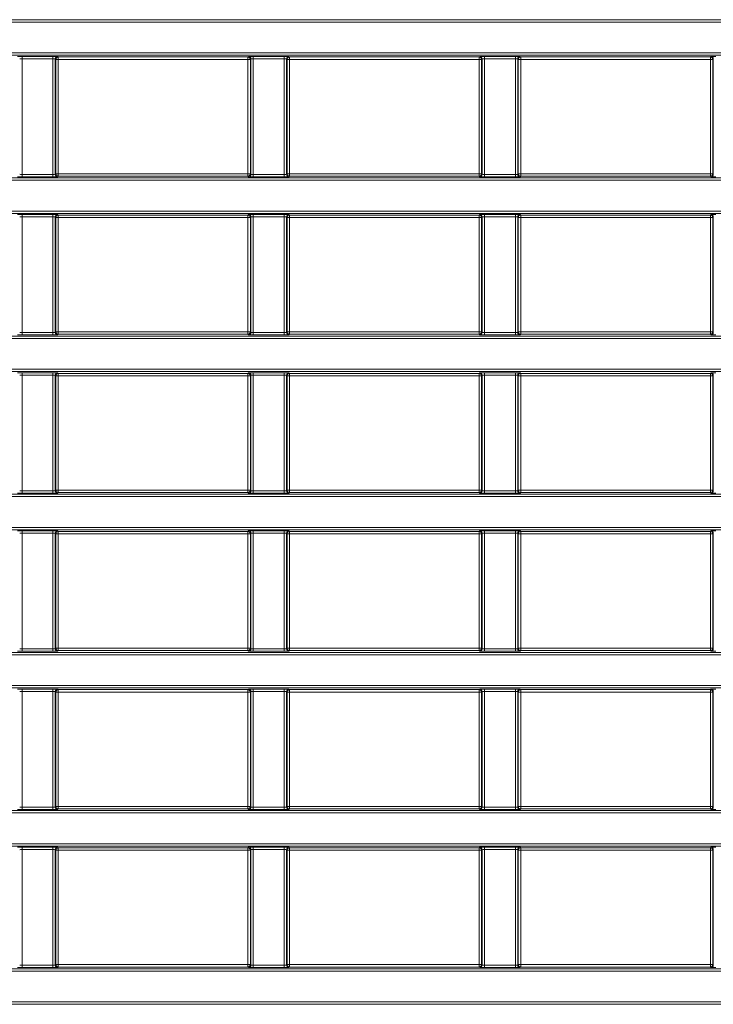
# Model space of a CAD drawing. Header units: millimetres. Extents: x 0 to 1118, y 0 to 864.
# Tile 80 of 235: x 669 to 684, y 203 to 223. Entities that reach past the tile are written whole.
import ezdxf

# ---------------------------------------------------------------- set-up
doc = ezdxf.new("R2010")
doc.units = ezdxf.units.MM

msp = doc.modelspace()

# ---------------------------------------------------------------- linework, layer by layer
at = {"color": 9, "linetype": 'Continuous', "lineweight": 0}
for p, q in [((548.759, 223.276), (688.385, 223.276)), ((688.385, 223.226), (548.759, 223.226)), ((548.759, 222.574), (688.385, 222.574)), ((688.385, 222.524), (548.759, 222.524)), ((669.434, 222.502), (670.085, 222.502)), ((669.434, 222.502), (669.434, 222.452)), ((670.085, 222.452), (669.434, 222.452)), ((669.434, 222.452), (669.434, 220.012)), ((670.085, 222.502), (670.085, 222.452)), ((670.085, 220.012), (670.085, 222.452)), ((670.135, 222.45), (670.135, 220.014)), ((670.147, 222.439), (670.135, 222.45)), ((670.147, 220.025), (670.147, 222.439)), ((670.147, 222.439), (670.197, 222.439)), ((670.185, 222.5), (670.197, 222.489)), ((670.197, 222.489), (674.197, 222.489)), ((670.197, 222.489), (670.197, 222.439)), ((674.197, 222.439), (670.197, 222.439)), ((670.197, 222.439), (670.197, 220.025)), ((674.197, 222.489), (674.209, 222.5)), ((674.197, 222.489), (674.197, 222.439)), ((674.197, 222.439), (674.247, 222.439)), ((674.197, 220.025), (674.197, 222.439)), ((674.259, 222.45), (674.247, 222.439)), ((674.247, 222.439), (674.247, 220.025)), ((674.259, 220.014), (674.259, 222.45)), ((674.309, 222.502), (674.96, 222.502)), ((674.309, 222.502), (674.309, 222.452)), ((674.96, 222.452), (674.309, 222.452)), ((674.309, 222.452), (674.309, 220.012)), ((674.96, 222.502), (674.96, 222.452)), ((674.96, 220.012), (674.96, 222.452)), ((675.01, 222.45), (675.01, 220.014)), ((675.022, 222.439), (675.01, 222.45)), ((675.022, 220.025), (675.022, 222.439)), ((675.022, 222.439), (675.072, 222.439)), ((675.06, 222.5), (675.072, 222.489)), ((675.072, 222.489), (679.072, 222.489)), ((675.072, 222.489), (675.072, 222.439)), ((679.072, 222.439), (675.072, 222.439)), ((675.072, 222.439), (675.072, 220.025)), ((679.072, 222.489), (679.084, 222.5)), ((679.072, 222.489), (679.072, 222.439)), ((679.072, 220.025), (679.072, 222.439)), ((679.072, 222.439), (679.122, 222.439)), ((679.134, 222.45), (679.122, 222.439)), ((679.122, 222.439), (679.122, 220.025)), ((679.134, 220.014), (679.134, 222.45)), ((679.184, 222.502), (679.835, 222.502)), ((679.184, 222.502), (679.184, 222.452)), ((679.835, 222.452), (679.184, 222.452)), ((679.184, 222.452), (679.184, 220.012)), ((679.835, 222.502), (679.835, 222.452)), ((679.835, 220.012), (679.835, 222.452)), ((679.885, 222.45), (679.885, 220.014)), ((679.897, 222.439), (679.885, 222.45)), ((679.897, 220.025), (679.897, 222.439)), ((679.897, 222.439), (679.947, 222.439)), ((679.935, 222.5), (679.947, 222.489)), ((679.947, 222.489), (683.947, 222.489)), ((679.947, 222.489), (679.947, 222.439)), ((683.947, 222.439), (679.947, 222.439)), ((679.947, 222.439), (679.947, 220.025)), ((683.947, 222.489), (683.959, 222.5)), ((683.947, 222.489), (683.947, 222.439)), ((683.947, 222.439), (683.997, 222.439)), ((683.947, 220.025), (683.947, 222.439)), ((684.009, 222.45), (683.997, 222.439)), ((683.997, 222.439), (683.997, 220.025)), ((684.009, 220.014), (684.009, 222.45)), ((548.759, 219.94), (688.385, 219.94)), ((669.434, 220.012), (669.434, 219.962)), ((669.434, 220.012), (670.085, 220.012)), ((670.085, 219.962), (669.434, 219.962)), ((670.085, 220.012), (670.085, 219.962)), ((670.135, 220.014), (670.147, 220.025)), ((670.147, 220.025), (670.197, 220.025)), ((670.197, 219.975), (670.185, 219.964)), ((670.197, 220.025), (674.197, 220.025)), ((670.197, 220.025), (670.197, 219.975)), ((674.197, 219.975), (670.197, 219.975)), ((674.197, 220.025), (674.197, 219.975)), ((674.197, 220.025), (674.247, 220.025)), ((674.209, 219.964), (674.197, 219.975)), ((674.247, 220.025), (674.259, 220.014)), ((674.309, 220.012), (674.96, 220.012)), ((674.309, 220.012), (674.309, 219.962)), ((674.96, 219.962), (674.309, 219.962)), ((674.96, 220.012), (674.96, 219.962)), ((675.01, 220.014), (675.022, 220.025)), ((675.022, 220.025), (675.072, 220.025)), ((675.072, 219.975), (675.06, 219.964)), ((675.072, 220.025), (679.072, 220.025)), ((675.072, 220.025), (675.072, 219.975)), ((679.072, 219.975), (675.072, 219.975)), ((679.072, 220.025), (679.072, 219.975)), ((679.072, 220.025), (679.122, 220.025)), ((679.084, 219.964), (679.072, 219.975)), ((679.122, 220.025), (679.134, 220.014)), ((679.184, 220.012), (679.184, 219.962)), ((679.184, 220.012), (679.835, 220.012)), ((679.835, 219.962), (679.184, 219.962)), ((679.835, 220.012), (679.835, 219.962)), ((679.885, 220.014), (679.897, 220.025)), ((679.897, 220.025), (679.947, 220.025)), ((679.947, 219.975), (679.935, 219.964)), ((679.947, 220.025), (683.947, 220.025)), ((679.947, 220.025), (679.947, 219.975)), ((683.947, 219.975), (679.947, 219.975)), ((683.947, 220.025), (683.947, 219.975)), ((683.947, 220.025), (683.997, 220.025)), ((683.959, 219.964), (683.947, 219.975)), ((683.997, 220.025), (684.009, 220.014)), ((688.385, 219.89), (548.759, 219.89)), ((548.759, 219.238), (688.385, 219.238)), ((688.385, 219.188), (548.759, 219.188)), ((669.434, 219.166), (670.085, 219.166)), ((669.434, 219.166), (669.434, 219.116)), ((670.085, 219.116), (669.434, 219.116)), ((669.434, 219.116), (669.434, 216.676)), ((670.085, 219.166), (670.085, 219.116)), ((670.085, 216.676), (670.085, 219.116)), ((670.135, 219.114), (670.135, 216.677)), ((670.147, 219.102), (670.135, 219.114)), ((670.185, 219.164), (670.197, 219.152)), ((670.197, 219.152), (674.197, 219.152)), ((670.197, 219.152), (670.197, 219.102)), ((674.197, 219.152), (674.209, 219.164)), ((674.197, 219.152), (674.197, 219.102)), ((674.259, 219.114), (674.247, 219.102)), ((674.259, 216.677), (674.259, 219.114)), ((674.309, 219.166), (674.96, 219.166)), ((674.309, 219.166), (674.309, 219.116)), ((674.96, 219.116), (674.309, 219.116)), ((674.309, 219.116), (674.309, 216.676)), ((674.96, 219.166), (674.96, 219.116)), ((674.96, 216.676), (674.96, 219.116)), ((675.01, 219.114), (675.01, 216.677)), ((675.022, 219.102), (675.01, 219.114)), ((675.06, 219.164), (675.072, 219.152)), ((675.072, 219.152), (679.072, 219.152)), ((675.072, 219.152), (675.072, 219.102)), ((679.072, 219.152), (679.084, 219.164)), ((679.072, 219.152), (679.072, 219.102)), ((679.134, 219.114), (679.122, 219.102)), ((679.134, 216.677), (679.134, 219.114)), ((679.184, 219.166), (679.835, 219.166)), ((679.184, 219.166), (679.184, 219.116)), ((679.835, 219.116), (679.184, 219.116)), ((679.184, 219.116), (679.184, 216.676)), ((679.835, 219.166), (679.835, 219.116)), ((679.835, 216.676), (679.835, 219.116)), ((679.885, 219.114), (679.885, 216.677)), ((679.897, 219.102), (679.885, 219.114)), ((679.935, 219.164), (679.947, 219.152)), ((679.947, 219.152), (683.947, 219.152)), ((679.947, 219.152), (679.947, 219.102)), ((683.947, 219.152), (683.959, 219.164)), ((683.947, 219.152), (683.947, 219.102)), ((684.009, 219.114), (683.997, 219.102)), ((684.009, 216.677), (684.009, 219.114)), ((670.147, 216.689), (670.147, 219.102)), ((670.147, 219.102), (670.197, 219.102)), ((674.197, 219.102), (670.197, 219.102)), ((670.197, 219.102), (670.197, 216.689)), ((674.197, 216.689), (674.197, 219.102)), ((674.197, 219.102), (674.247, 219.102)), ((674.247, 219.102), (674.247, 216.689)), ((675.022, 216.689), (675.022, 219.102)), ((675.022, 219.102), (675.072, 219.102)), ((679.072, 219.102), (675.072, 219.102)), ((675.072, 219.102), (675.072, 216.689)), ((679.072, 216.689), (679.072, 219.102)), ((679.072, 219.102), (679.122, 219.102)), ((679.122, 219.102), (679.122, 216.689)), ((679.897, 216.689), (679.897, 219.102)), ((679.897, 219.102), (679.947, 219.102)), ((683.947, 219.102), (679.947, 219.102)), ((679.947, 219.102), (679.947, 216.689)), ((683.947, 219.102), (683.997, 219.102)), ((683.947, 216.689), (683.947, 219.102)), ((683.997, 219.102), (683.997, 216.689)), ((669.434, 216.676), (670.085, 216.676)), ((669.434, 216.676), (669.434, 216.626)), ((670.085, 216.626), (669.434, 216.626)), ((670.085, 216.676), (670.085, 216.626)), ((670.135, 216.677), (670.147, 216.689)), ((670.147, 216.689), (670.197, 216.689)), ((670.197, 216.639), (670.185, 216.627)), ((670.197, 216.689), (674.197, 216.689)), ((670.197, 216.689), (670.197, 216.639)), ((674.197, 216.639), (670.197, 216.639)), ((674.197, 216.689), (674.247, 216.689)), ((674.197, 216.689), (674.197, 216.639)), ((674.209, 216.627), (674.197, 216.639)), ((674.247, 216.689), (674.259, 216.677)), ((674.309, 216.676), (674.96, 216.676)), ((674.309, 216.676), (674.309, 216.626)), ((674.96, 216.626), (674.309, 216.626)), ((674.96, 216.676), (674.96, 216.626)), ((675.01, 216.677), (675.022, 216.689)), ((675.022, 216.689), (675.072, 216.689)), ((675.072, 216.639), (675.06, 216.627)), ((675.072, 216.689), (679.072, 216.689)), ((675.072, 216.689), (675.072, 216.639)), ((679.072, 216.639), (675.072, 216.639)), ((679.072, 216.689), (679.122, 216.689)), ((679.072, 216.689), (679.072, 216.639)), ((679.084, 216.627), (679.072, 216.639)), ((679.122, 216.689), (679.134, 216.677)), ((679.184, 216.676), (679.184, 216.626)), ((679.184, 216.676), (679.835, 216.676)), ((679.835, 216.626), (679.184, 216.626)), ((679.835, 216.676), (679.835, 216.626)), ((679.885, 216.677), (679.897, 216.689)), ((679.897, 216.689), (679.947, 216.689)), ((679.947, 216.639), (679.935, 216.627)), ((679.947, 216.689), (683.947, 216.689)), ((679.947, 216.689), (679.947, 216.639)), ((683.947, 216.639), (679.947, 216.639)), ((683.947, 216.689), (683.947, 216.639)), ((683.947, 216.689), (683.997, 216.689)), ((683.959, 216.627), (683.947, 216.639)), ((683.997, 216.689), (684.009, 216.677)), ((548.759, 216.603), (688.385, 216.603)), ((688.385, 216.553), (548.759, 216.553)), ((548.759, 215.902), (688.385, 215.902)), ((688.385, 215.852), (548.759, 215.852)), ((669.434, 215.829), (670.085, 215.829)), ((669.434, 215.829), (669.434, 215.779)), ((670.085, 215.829), (670.085, 215.779)), ((670.185, 215.828), (670.197, 215.816)), ((670.197, 215.816), (674.197, 215.816)), ((670.197, 215.816), (670.197, 215.766)), ((674.197, 215.816), (674.209, 215.828)), ((674.197, 215.816), (674.197, 215.766)), ((674.309, 215.829), (674.96, 215.829)), ((674.309, 215.829), (674.309, 215.779)), ((674.96, 215.829), (674.96, 215.779)), ((675.06, 215.828), (675.072, 215.816)), ((675.072, 215.816), (679.072, 215.816)), ((675.072, 215.816), (675.072, 215.766)), ((679.072, 215.816), (679.084, 215.828)), ((679.072, 215.816), (679.072, 215.766)), ((679.184, 215.829), (679.835, 215.829)), ((679.184, 215.829), (679.184, 215.779)), ((679.835, 215.829), (679.835, 215.779)), ((679.935, 215.828), (679.947, 215.816)), ((679.947, 215.816), (683.947, 215.816)), ((679.947, 215.816), (679.947, 215.766)), ((683.947, 215.816), (683.959, 215.828)), ((683.947, 215.816), (683.947, 215.766)), ((670.085, 215.779), (669.434, 215.779)), ((669.434, 215.779), (669.434, 213.34)), ((670.085, 213.34), (670.085, 215.779)), ((670.135, 215.778), (670.135, 213.341)), ((670.147, 215.766), (670.135, 215.778)), ((670.147, 213.353), (670.147, 215.766)), ((670.147, 215.766), (670.197, 215.766)), ((674.197, 215.766), (670.197, 215.766)), ((670.197, 215.766), (670.197, 213.353)), ((674.197, 213.353), (674.197, 215.766)), ((674.197, 215.766), (674.247, 215.766)), ((674.259, 215.778), (674.247, 215.766)), ((674.247, 215.766), (674.247, 213.353)), ((674.259, 213.341), (674.259, 215.778)), ((674.96, 215.779), (674.309, 215.779)), ((674.309, 215.779), (674.309, 213.34)), ((674.96, 213.34), (674.96, 215.779)), ((675.01, 215.778), (675.01, 213.341)), ((675.022, 215.766), (675.01, 215.778)), ((675.022, 213.353), (675.022, 215.766)), ((675.022, 215.766), (675.072, 215.766)), ((679.072, 215.766), (675.072, 215.766)), ((675.072, 215.766), (675.072, 213.353)), ((679.072, 213.353), (679.072, 215.766)), ((679.072, 215.766), (679.122, 215.766)), ((679.134, 215.778), (679.122, 215.766)), ((679.122, 215.766), (679.122, 213.353)), ((679.134, 213.341), (679.134, 215.778)), ((679.835, 215.779), (679.184, 215.779)), ((679.184, 215.779), (679.184, 213.34)), ((679.835, 213.34), (679.835, 215.779)), ((679.885, 215.778), (679.885, 213.341)), ((679.897, 215.766), (679.885, 215.778)), ((679.897, 213.353), (679.897, 215.766)), ((679.897, 215.766), (679.947, 215.766)), ((683.947, 215.766), (679.947, 215.766)), ((679.947, 215.766), (679.947, 213.353)), ((683.947, 213.353), (683.947, 215.766)), ((683.947, 215.766), (683.997, 215.766)), ((684.009, 215.778), (683.997, 215.766)), ((683.997, 215.766), (683.997, 213.353)), ((684.009, 213.341), (684.009, 215.778)), ((669.434, 213.34), (669.434, 213.29)), ((669.434, 213.34), (670.085, 213.34)), ((670.085, 213.34), (670.085, 213.29)), ((670.135, 213.341), (670.147, 213.353)), ((670.147, 213.353), (670.197, 213.353)), ((670.197, 213.303), (670.185, 213.291)), ((670.197, 213.353), (674.197, 213.353)), ((670.197, 213.353), (670.197, 213.303)), ((674.197, 213.303), (670.197, 213.303)), ((674.197, 213.353), (674.197, 213.303)), ((674.197, 213.353), (674.247, 213.353)), ((674.209, 213.291), (674.197, 213.303)), ((674.247, 213.353), (674.259, 213.341)), ((674.309, 213.34), (674.96, 213.34)), ((674.309, 213.34), (674.309, 213.29)), ((674.96, 213.34), (674.96, 213.29)), ((675.01, 213.341), (675.022, 213.353)), ((675.022, 213.353), (675.072, 213.353)), ((675.072, 213.303), (675.06, 213.291)), ((675.072, 213.353), (679.072, 213.353)), ((675.072, 213.353), (675.072, 213.303)), ((679.072, 213.303), (675.072, 213.303)), ((679.072, 213.353), (679.122, 213.353)), ((679.072, 213.353), (679.072, 213.303)), ((679.084, 213.291), (679.072, 213.303)), ((679.122, 213.353), (679.134, 213.341)), ((679.184, 213.34), (679.835, 213.34)), ((679.184, 213.34), (679.184, 213.29)), ((679.835, 213.34), (679.835, 213.29)), ((679.885, 213.341), (679.897, 213.353)), ((679.897, 213.353), (679.947, 213.353)), ((679.947, 213.303), (679.935, 213.291)), ((679.947, 213.353), (683.947, 213.353)), ((679.947, 213.353), (679.947, 213.303)), ((683.947, 213.303), (679.947, 213.303)), ((683.947, 213.353), (683.997, 213.353)), ((683.947, 213.353), (683.947, 213.303)), ((683.959, 213.291), (683.947, 213.303)), ((683.997, 213.353), (684.009, 213.341)), ((548.759, 213.267), (688.385, 213.267)), ((688.385, 213.217), (548.759, 213.217)), ((670.085, 213.29), (669.434, 213.29)), ((674.96, 213.29), (674.309, 213.29)), ((679.835, 213.29), (679.184, 213.29)), ((548.759, 212.566), (688.385, 212.566)), ((688.385, 212.516), (548.759, 212.516)), ((669.434, 212.493), (670.085, 212.493)), ((669.434, 212.493), (669.434, 212.443)), ((670.085, 212.493), (670.085, 212.443)), ((670.185, 212.492), (670.197, 212.48)), ((670.197, 212.48), (674.197, 212.48)), ((670.197, 212.48), (670.197, 212.43)), ((674.197, 212.48), (674.209, 212.492)), ((674.197, 212.48), (674.197, 212.43)), ((674.309, 212.493), (674.96, 212.493)), ((674.309, 212.493), (674.309, 212.443)), ((674.96, 212.493), (674.96, 212.443)), ((675.06, 212.492), (675.072, 212.48)), ((675.072, 212.48), (679.072, 212.48)), ((675.072, 212.48), (675.072, 212.43)), ((679.072, 212.48), (679.084, 212.492)), ((679.072, 212.48), (679.072, 212.43)), ((679.184, 212.493), (679.835, 212.493)), ((679.184, 212.493), (679.184, 212.443)), ((679.835, 212.493), (679.835, 212.443)), ((679.935, 212.492), (679.947, 212.48)), ((679.947, 212.48), (683.947, 212.48)), ((679.947, 212.48), (679.947, 212.43)), ((683.947, 212.48), (683.959, 212.492)), ((683.947, 212.48), (683.947, 212.43)), ((670.085, 212.443), (669.434, 212.443)), ((669.434, 212.443), (669.434, 210.004)), ((670.085, 210.004), (670.085, 212.443)), ((670.135, 212.442), (670.135, 210.005)), ((670.147, 212.43), (670.135, 212.442)), ((670.147, 210.017), (670.147, 212.43)), ((670.147, 212.43), (670.197, 212.43)), ((674.197, 212.43), (670.197, 212.43)), ((670.197, 212.43), (670.197, 210.017)), ((674.197, 210.017), (674.197, 212.43)), ((674.197, 212.43), (674.247, 212.43)), ((674.259, 212.442), (674.247, 212.43)), ((674.247, 212.43), (674.247, 210.017)), ((674.259, 210.005), (674.259, 212.442)), ((674.96, 212.443), (674.309, 212.443)), ((674.309, 212.443), (674.309, 210.004)), ((674.96, 210.004), (674.96, 212.443)), ((675.01, 212.442), (675.01, 210.005)), ((675.022, 212.43), (675.01, 212.442)), ((675.022, 210.017), (675.022, 212.43)), ((675.022, 212.43), (675.072, 212.43)), ((679.072, 212.43), (675.072, 212.43)), ((675.072, 212.43), (675.072, 210.017)), ((679.072, 212.43), (679.122, 212.43)), ((679.072, 210.017), (679.072, 212.43)), ((679.134, 212.442), (679.122, 212.43)), ((679.122, 212.43), (679.122, 210.017)), ((679.134, 210.005), (679.134, 212.442)), ((679.835, 212.443), (679.184, 212.443)), ((679.184, 212.443), (679.184, 210.004)), ((679.835, 210.004), (679.835, 212.443)), ((679.885, 212.442), (679.885, 210.005)), ((679.897, 212.43), (679.885, 212.442)), ((679.897, 210.017), (679.897, 212.43)), ((679.897, 212.43), (679.947, 212.43)), ((683.947, 212.43), (679.947, 212.43)), ((679.947, 212.43), (679.947, 210.017)), ((683.947, 210.017), (683.947, 212.43)), ((683.947, 212.43), (683.997, 212.43)), ((684.009, 212.442), (683.997, 212.43)), ((683.997, 212.43), (683.997, 210.017)), ((684.009, 210.005), (684.009, 212.442)), ((669.434, 210.004), (669.434, 209.954)), ((669.434, 210.004), (670.085, 210.004)), ((670.085, 210.004), (670.085, 209.954)), ((670.135, 210.005), (670.147, 210.017)), ((670.147, 210.017), (670.197, 210.017)), ((670.197, 210.017), (674.197, 210.017)), ((670.197, 210.017), (670.197, 209.967)), ((674.197, 210.017), (674.247, 210.017)), ((674.197, 210.017), (674.197, 209.967)), ((674.247, 210.017), (674.259, 210.005)), ((674.309, 210.004), (674.96, 210.004)), ((674.309, 210.004), (674.309, 209.954)), ((674.96, 210.004), (674.96, 209.954)), ((675.01, 210.005), (675.022, 210.017)), ((675.022, 210.017), (675.072, 210.017)), ((675.072, 210.017), (679.072, 210.017)), ((675.072, 210.017), (675.072, 209.967)), ((679.072, 210.017), (679.072, 209.967)), ((679.072, 210.017), (679.122, 210.017)), ((679.122, 210.017), (679.134, 210.005)), ((679.184, 210.004), (679.184, 209.954)), ((679.184, 210.004), (679.835, 210.004)), ((679.835, 210.004), (679.835, 209.954)), ((679.885, 210.005), (679.897, 210.017)), ((679.897, 210.017), (679.947, 210.017)), ((679.947, 210.017), (683.947, 210.017)), ((679.947, 210.017), (679.947, 209.967)), ((683.947, 210.017), (683.947, 209.967)), ((683.947, 210.017), (683.997, 210.017)), ((683.997, 210.017), (684.009, 210.005)), ((548.759, 209.931), (688.385, 209.931)), ((688.385, 209.881), (548.759, 209.881)), ((670.085, 209.954), (669.434, 209.954)), ((670.197, 209.967), (670.185, 209.955)), ((674.197, 209.967), (670.197, 209.967)), ((674.209, 209.955), (674.197, 209.967)), ((674.96, 209.954), (674.309, 209.954)), ((675.072, 209.967), (675.06, 209.955)), ((679.072, 209.967), (675.072, 209.967)), ((679.084, 209.955), (679.072, 209.967)), ((679.835, 209.954), (679.184, 209.954)), ((679.947, 209.967), (679.935, 209.955)), ((683.947, 209.967), (679.947, 209.967)), ((683.959, 209.955), (683.947, 209.967)), ((548.759, 209.23), (688.385, 209.23)), ((688.385, 209.18), (548.759, 209.18)), ((669.434, 209.157), (670.085, 209.157)), ((669.434, 209.157), (669.434, 209.107)), ((670.085, 209.157), (670.085, 209.107)), ((670.185, 209.156), (670.197, 209.144)), ((670.197, 209.144), (674.197, 209.144)), ((670.197, 209.144), (670.197, 209.094)), ((674.197, 209.144), (674.209, 209.156)), ((674.197, 209.144), (674.197, 209.094)), ((674.309, 209.157), (674.96, 209.157)), ((674.309, 209.157), (674.309, 209.107)), ((674.96, 209.157), (674.96, 209.107)), ((675.06, 209.156), (675.072, 209.144)), ((675.072, 209.144), (679.072, 209.144)), ((675.072, 209.144), (675.072, 209.094)), ((679.072, 209.144), (679.084, 209.156)), ((679.072, 209.144), (679.072, 209.094)), ((679.184, 209.157), (679.835, 209.157)), ((679.184, 209.157), (679.184, 209.107)), ((679.835, 209.157), (679.835, 209.107)), ((679.935, 209.156), (679.947, 209.144)), ((679.947, 209.144), (683.947, 209.144)), ((679.947, 209.144), (679.947, 209.094)), ((683.947, 209.144), (683.959, 209.156)), ((683.947, 209.144), (683.947, 209.094)), ((670.085, 209.107), (669.434, 209.107)), ((669.434, 209.107), (669.434, 206.667)), ((670.085, 206.667), (670.085, 209.107)), ((670.135, 209.106), (670.135, 206.669)), ((670.147, 209.094), (670.135, 209.106)), ((670.147, 206.68), (670.147, 209.094)), ((670.147, 209.094), (670.197, 209.094)), ((674.197, 209.094), (670.197, 209.094)), ((670.197, 209.094), (670.197, 206.68)), ((674.197, 209.094), (674.247, 209.094)), ((674.197, 206.68), (674.197, 209.094)), ((674.259, 209.106), (674.247, 209.094)), ((674.247, 209.094), (674.247, 206.68)), ((674.259, 206.669), (674.259, 209.106)), ((674.96, 209.107), (674.309, 209.107)), ((674.309, 209.107), (674.309, 206.667)), ((674.96, 206.667), (674.96, 209.107)), ((675.01, 209.106), (675.01, 206.669)), ((675.022, 209.094), (675.01, 209.106)), ((675.022, 206.68), (675.022, 209.094)), ((675.022, 209.094), (675.072, 209.094)), ((679.072, 209.094), (675.072, 209.094)), ((675.072, 209.094), (675.072, 206.68)), ((679.072, 206.68), (679.072, 209.094)), ((679.072, 209.094), (679.122, 209.094)), ((679.134, 209.106), (679.122, 209.094)), ((679.122, 209.094), (679.122, 206.68)), ((679.134, 206.669), (679.134, 209.106)), ((679.835, 209.107), (679.184, 209.107)), ((679.184, 209.107), (679.184, 206.667)), ((679.835, 206.667), (679.835, 209.107)), ((679.885, 209.106), (679.885, 206.669)), ((679.897, 209.094), (679.885, 209.106)), ((679.897, 206.68), (679.897, 209.094)), ((679.897, 209.094), (679.947, 209.094)), ((683.947, 209.094), (679.947, 209.094)), ((679.947, 209.094), (679.947, 206.68)), ((683.947, 209.094), (683.997, 209.094)), ((683.947, 206.68), (683.947, 209.094)), ((684.009, 209.106), (683.997, 209.094)), ((683.997, 209.094), (683.997, 206.68)), ((684.009, 206.669), (684.009, 209.106)), ((669.434, 206.667), (670.085, 206.667)), ((669.434, 206.667), (669.434, 206.617)), ((670.085, 206.667), (670.085, 206.617)), ((670.135, 206.669), (670.147, 206.68)), ((670.147, 206.68), (670.197, 206.68)), ((670.197, 206.68), (674.197, 206.68)), ((670.197, 206.68), (670.197, 206.63)), ((674.197, 206.68), (674.197, 206.63)), ((674.197, 206.68), (674.247, 206.68)), ((674.247, 206.68), (674.259, 206.669)), ((674.309, 206.667), (674.96, 206.667)), ((674.309, 206.667), (674.309, 206.617)), ((674.96, 206.667), (674.96, 206.617)), ((675.01, 206.669), (675.022, 206.68)), ((675.022, 206.68), (675.072, 206.68)), ((675.072, 206.68), (679.072, 206.68)), ((675.072, 206.68), (675.072, 206.63)), ((679.072, 206.68), (679.122, 206.68)), ((679.072, 206.68), (679.072, 206.63)), ((679.122, 206.68), (679.134, 206.669)), ((679.184, 206.667), (679.835, 206.667)), ((679.184, 206.667), (679.184, 206.617)), ((679.835, 206.667), (679.835, 206.617)), ((679.885, 206.669), (679.897, 206.68)), ((679.897, 206.68), (679.947, 206.68)), ((679.947, 206.68), (683.947, 206.68)), ((679.947, 206.68), (679.947, 206.63)), ((683.947, 206.68), (683.947, 206.63)), ((683.947, 206.68), (683.997, 206.68)), ((683.997, 206.68), (684.009, 206.669)), ((548.759, 206.595), (688.385, 206.595)), ((688.385, 206.545), (548.759, 206.545)), ((670.085, 206.617), (669.434, 206.617)), ((670.197, 206.63), (670.185, 206.619)), ((674.197, 206.63), (670.197, 206.63)), ((674.209, 206.619), (674.197, 206.63)), ((674.96, 206.617), (674.309, 206.617)), ((675.072, 206.63), (675.06, 206.619)), ((679.072, 206.63), (675.072, 206.63)), ((679.084, 206.619), (679.072, 206.63)), ((679.835, 206.617), (679.184, 206.617)), ((679.947, 206.63), (679.935, 206.619)), ((683.947, 206.63), (679.947, 206.63)), ((683.959, 206.619), (683.947, 206.63)), ((548.759, 205.893), (688.385, 205.893)), ((688.385, 205.843), (548.759, 205.843)), ((669.434, 205.821), (670.085, 205.821)), ((669.434, 205.821), (669.434, 205.771)), ((670.085, 205.821), (670.085, 205.771)), ((670.185, 205.819), (670.197, 205.808)), ((674.197, 205.808), (674.209, 205.819)), ((674.309, 205.821), (674.96, 205.821)), ((674.309, 205.821), (674.309, 205.771)), ((674.96, 205.821), (674.96, 205.771)), ((675.06, 205.819), (675.072, 205.808)), ((679.072, 205.808), (679.084, 205.819)), ((679.184, 205.821), (679.835, 205.821)), ((679.184, 205.821), (679.184, 205.771)), ((679.835, 205.821), (679.835, 205.771)), ((679.935, 205.819), (679.947, 205.808)), ((683.947, 205.808), (683.959, 205.819)), ((670.085, 205.771), (669.434, 205.771)), ((669.434, 205.771), (669.434, 203.331)), ((670.085, 203.331), (670.085, 205.771)), ((670.135, 205.769), (670.135, 203.333)), ((670.147, 205.758), (670.135, 205.769)), ((670.147, 203.344), (670.147, 205.758)), ((670.147, 205.758), (670.197, 205.758)), ((670.197, 205.808), (674.197, 205.808)), ((670.197, 205.808), (670.197, 205.758)), ((674.197, 205.758), (670.197, 205.758)), ((670.197, 205.758), (670.197, 203.344)), ((674.197, 205.808), (674.197, 205.758)), ((674.197, 205.758), (674.247, 205.758)), ((674.197, 203.344), (674.197, 205.758)), ((674.259, 205.769), (674.247, 205.758)), ((674.247, 205.758), (674.247, 203.344)), ((674.259, 203.333), (674.259, 205.769)), ((674.96, 205.771), (674.309, 205.771)), ((674.309, 205.771), (674.309, 203.331)), ((674.96, 203.331), (674.96, 205.771)), ((675.01, 205.769), (675.01, 203.333)), ((675.022, 205.758), (675.01, 205.769)), ((675.022, 203.344), (675.022, 205.758)), ((675.022, 205.758), (675.072, 205.758)), ((675.072, 205.808), (679.072, 205.808)), ((675.072, 205.808), (675.072, 205.758)), ((679.072, 205.758), (675.072, 205.758)), ((675.072, 205.758), (675.072, 203.344)), ((679.072, 205.808), (679.072, 205.758)), ((679.072, 205.758), (679.122, 205.758)), ((679.072, 203.344), (679.072, 205.758)), ((679.134, 205.769), (679.122, 205.758)), ((679.122, 205.758), (679.122, 203.344)), ((679.134, 203.333), (679.134, 205.769)), ((679.835, 205.771), (679.184, 205.771)), ((679.184, 205.771), (679.184, 203.331)), ((679.835, 203.331), (679.835, 205.771)), ((679.885, 205.769), (679.885, 203.333)), ((679.897, 205.758), (679.885, 205.769)), ((679.897, 203.344), (679.897, 205.758)), ((679.897, 205.758), (679.947, 205.758)), ((679.947, 205.808), (683.947, 205.808)), ((679.947, 205.808), (679.947, 205.758)), ((683.947, 205.758), (679.947, 205.758)), ((679.947, 205.758), (679.947, 203.344)), ((683.947, 205.808), (683.947, 205.758)), ((683.947, 203.344), (683.947, 205.758)), ((683.947, 205.758), (683.997, 205.758)), ((684.009, 205.769), (683.997, 205.758)), ((683.997, 205.758), (683.997, 203.344)), ((684.009, 203.333), (684.009, 205.769)), ((669.434, 203.331), (669.434, 203.281)), ((669.434, 203.331), (670.085, 203.331)), ((670.085, 203.331), (670.085, 203.281)), ((670.135, 203.333), (670.147, 203.344)), ((670.147, 203.344), (670.197, 203.344)), ((670.197, 203.344), (674.197, 203.344)), ((670.197, 203.344), (670.197, 203.294)), ((674.197, 203.344), (674.197, 203.294)), ((674.197, 203.344), (674.247, 203.344)), ((674.247, 203.344), (674.259, 203.333)), ((674.309, 203.331), (674.96, 203.331)), ((674.309, 203.331), (674.309, 203.281)), ((674.96, 203.331), (674.96, 203.281)), ((675.01, 203.333), (675.022, 203.344)), ((675.022, 203.344), (675.072, 203.344)), ((675.072, 203.344), (679.072, 203.344)), ((675.072, 203.344), (675.072, 203.294)), ((679.072, 203.344), (679.072, 203.294)), ((679.072, 203.344), (679.122, 203.344)), ((679.122, 203.344), (679.134, 203.333)), ((679.184, 203.331), (679.184, 203.281)), ((679.184, 203.331), (679.835, 203.331)), ((679.835, 203.331), (679.835, 203.281)), ((679.885, 203.333), (679.897, 203.344)), ((679.897, 203.344), (679.947, 203.344)), ((679.947, 203.344), (683.947, 203.344)), ((679.947, 203.344), (679.947, 203.294)), ((683.947, 203.344), (683.997, 203.344)), ((683.947, 203.344), (683.947, 203.294)), ((683.997, 203.344), (684.009, 203.333)), ((548.759, 203.259), (688.385, 203.259)), ((688.385, 203.209), (548.759, 203.209)), ((670.085, 203.281), (669.434, 203.281)), ((670.197, 203.294), (670.185, 203.283)), ((674.197, 203.294), (670.197, 203.294)), ((674.209, 203.283), (674.197, 203.294)), ((674.96, 203.281), (674.309, 203.281)), ((675.072, 203.294), (675.06, 203.283)), ((679.072, 203.294), (675.072, 203.294)), ((679.084, 203.283), (679.072, 203.294)), ((679.835, 203.281), (679.184, 203.281)), ((679.947, 203.294), (679.935, 203.283)), ((683.947, 203.294), (679.947, 203.294)), ((683.959, 203.283), (683.947, 203.294)), ((548.759, 202.557), (688.385, 202.557)), ((688.385, 202.507), (548.759, 202.507))]:
    msp.add_line(p, q, dxfattribs=at)
for centre, start, end in [((670.185, 222.45), 90.0204, 179.9796), ((670.197, 222.439), 90.0204, 179.9796), ((674.197, 222.439), 0.0204, 89.9796), ((674.209, 222.45), 0.0204, 89.9796), ((675.06, 222.45), 90.0204, 179.9796), ((675.072, 222.439), 90.0204, 179.9796), ((679.072, 222.439), 0.0204, 89.9796), ((679.084, 222.45), 0.0204, 89.9796), ((679.935, 222.45), 90.0204, 179.9796), ((679.947, 222.439), 90.0204, 179.9796), ((683.947, 222.439), 0.0204, 89.9796), ((683.959, 222.45), 0.0204, 89.9796), ((670.185, 220.014), 180.0204, 269.9796), ((670.197, 220.025), 180.0204, 269.9796), ((674.197, 220.025), 270.0204, 359.9796), ((674.209, 220.014), 270.0204, 359.9796), ((675.06, 220.014), 180.0204, 269.9796), ((675.072, 220.025), 180.0204, 269.9796), ((679.072, 220.025), 270.0204, 359.9796), ((679.084, 220.014), 270.0204, 359.9796), ((679.935, 220.014), 180.0204, 269.9796), ((679.947, 220.025), 180.0204, 269.9796), ((683.947, 220.025), 270.0204, 359.9796), ((683.959, 220.014), 270.0204, 359.9796), ((670.185, 219.114), 90.0204, 179.9796), ((670.197, 219.102), 90.0204, 179.9796), ((674.197, 219.102), 0.0204, 89.9796), ((674.209, 219.114), 0.0204, 89.9796), ((675.06, 219.114), 90.0204, 179.9796), ((675.072, 219.102), 90.0204, 179.9796), ((679.072, 219.102), 0.0204, 89.9796), ((679.084, 219.114), 0.0204, 89.9796), ((679.935, 219.114), 90.0204, 179.9796), ((679.947, 219.102), 90.0204, 179.9796), ((683.947, 219.102), 0.0204, 89.9796), ((683.959, 219.114), 0.0204, 89.9796), ((670.185, 216.677), 180.0204, 269.9796), ((670.197, 216.689), 180.0204, 269.9796), ((674.197, 216.689), 270.0204, 359.9796), ((674.209, 216.677), 270.0204, 359.9796), ((675.06, 216.677), 180.0204, 269.9796), ((675.072, 216.689), 180.0204, 269.9796), ((679.072, 216.689), 270.0204, 359.9796), ((679.084, 216.677), 270.0204, 359.9796), ((679.935, 216.677), 180.0204, 269.9796), ((679.947, 216.689), 180.0204, 269.9796), ((683.947, 216.689), 270.0204, 359.9796), ((683.959, 216.677), 270.0204, 359.9796), ((670.185, 215.778), 90.0204, 179.9796), ((670.197, 215.766), 90.0204, 179.9796), ((674.197, 215.766), 0.0204, 89.9796), ((674.209, 215.778), 0.0204, 89.9796), ((675.06, 215.778), 90.0204, 179.9796), ((675.072, 215.766), 90.0204, 179.9796), ((679.072, 215.766), 0.0204, 89.9796), ((679.084, 215.778), 0.0204, 89.9796), ((679.935, 215.778), 90.0204, 179.9796), ((679.947, 215.766), 90.0204, 179.9796), ((683.947, 215.766), 0.0204, 89.9796), ((683.959, 215.778), 0.0204, 89.9796), ((670.185, 213.341), 180.0204, 269.9796), ((670.197, 213.353), 180.0204, 269.9796), ((674.197, 213.353), 270.0204, 359.9796), ((674.209, 213.341), 270.0204, 359.9796), ((675.06, 213.341), 180.0204, 269.9796), ((675.072, 213.353), 180.0204, 269.9796), ((679.072, 213.353), 270.0204, 359.9796), ((679.084, 213.341), 270.0204, 359.9796), ((679.935, 213.341), 180.0204, 269.9796), ((679.947, 213.353), 180.0204, 269.9796), ((683.947, 213.353), 270.0204, 359.9796), ((683.959, 213.341), 270.0204, 359.9796), ((670.185, 212.442), 90.0204, 179.9796), ((670.197, 212.43), 90.0204, 179.9796), ((674.197, 212.43), 0.0204, 89.9796), ((674.209, 212.442), 0.0204, 89.9796), ((675.06, 212.442), 90.0204, 179.9796), ((675.072, 212.43), 90.0204, 179.9796), ((679.072, 212.43), 0.0204, 89.9796), ((679.084, 212.442), 0.0204, 89.9796), ((679.935, 212.442), 90.0204, 179.9796), ((679.947, 212.43), 90.0204, 179.9796), ((683.947, 212.43), 0.0204, 89.9796), ((683.959, 212.442), 0.0204, 89.9796), ((670.185, 210.005), 180.0204, 269.9796), ((670.197, 210.017), 180.0204, 269.9796), ((674.197, 210.017), 270.0204, 359.9796), ((674.209, 210.005), 270.0204, 359.9796), ((675.06, 210.005), 180.0204, 269.9796), ((675.072, 210.017), 180.0204, 269.9796), ((679.072, 210.017), 270.0204, 359.9796), ((679.084, 210.005), 270.0204, 359.9796), ((679.935, 210.005), 180.0204, 269.9796), ((679.947, 210.017), 180.0204, 269.9796), ((683.947, 210.017), 270.0204, 359.9796), ((683.959, 210.005), 270.0204, 359.9796), ((670.185, 209.106), 90.0204, 179.9796), ((670.197, 209.094), 90.0204, 179.9796), ((674.197, 209.094), 0.0204, 89.9796), ((674.209, 209.106), 0.0204, 89.9796), ((675.06, 209.106), 90.0204, 179.9796), ((675.072, 209.094), 90.0204, 179.9796), ((679.072, 209.094), 0.0204, 89.9796), ((679.084, 209.106), 0.0204, 89.9796), ((679.935, 209.106), 90.0204, 179.9796), ((679.947, 209.094), 90.0204, 179.9796), ((683.947, 209.094), 0.0204, 89.9796), ((683.959, 209.106), 0.0204, 89.9796), ((670.185, 206.669), 180.0204, 269.9796), ((670.197, 206.681), 180.0204, 269.9796), ((674.197, 206.681), 270.0204, 359.9796), ((674.209, 206.669), 270.0204, 359.9796), ((675.06, 206.669), 180.0204, 269.9796), ((675.072, 206.681), 180.0204, 269.9796), ((679.072, 206.681), 270.0204, 359.9796), ((679.084, 206.669), 270.0204, 359.9796), ((679.935, 206.669), 180.0204, 269.9796), ((679.947, 206.681), 180.0204, 269.9796), ((683.947, 206.681), 270.0204, 359.9796), ((683.959, 206.669), 270.0204, 359.9796), ((670.185, 205.769), 90.0204, 179.9796), ((674.209, 205.769), 0.0204, 89.9796), ((675.06, 205.769), 90.0204, 179.9796), ((679.084, 205.769), 0.0204, 89.9796), ((679.935, 205.769), 90.0204, 179.9796), ((683.959, 205.769), 0.0204, 89.9796), ((670.197, 205.758), 90.0204, 179.9796), ((674.197, 205.758), 0.0204, 89.9796), ((675.072, 205.758), 90.0204, 179.9796), ((679.072, 205.758), 0.0204, 89.9796), ((679.947, 205.758), 90.0204, 179.9796), ((683.947, 205.758), 0.0204, 89.9796), ((670.185, 203.333), 180.0204, 269.9796), ((670.197, 203.344), 180.0204, 269.9796), ((674.197, 203.344), 270.0204, 359.9796), ((674.209, 203.333), 270.0204, 359.9796), ((675.06, 203.333), 180.0204, 269.9796), ((675.072, 203.344), 180.0204, 269.9796), ((679.072, 203.344), 270.0204, 359.9796), ((679.084, 203.333), 270.0204, 359.9796), ((679.935, 203.333), 180.0204, 269.9796), ((679.947, 203.344), 180.0204, 269.9796), ((683.947, 203.344), 270.0204, 359.9796), ((683.959, 203.333), 270.0204, 359.9796)]:
    msp.add_arc(centre, 0.05, start, end, dxfattribs=at)
for centre, major_axis, ratio, start_param, end_param in [((669.434, 222.5), (0.1, 0), 0.017455, 1.570796, 3.124139), ((669.434, 222.45), (0.05, 0), 0.03491, 1.570796, 3.124139), ((670.085, 222.5), (0.1, 0), 0.017455, 0.017453, 1.570796), ((670.085, 222.45), (0.05, 0), 0.03491, 0.017453, 1.570796), ((674.309, 222.5), (0.1, 0), 0.017455, 1.570796, 3.124139), ((674.309, 222.45), (0.05, 0), 0.03491, 1.570796, 3.124139), ((674.96, 222.5), (0.1, 0), 0.017455, 0.017453, 1.570796), ((674.96, 222.45), (0.05, 0), 0.03491, 0.017453, 1.570796), ((679.184, 222.5), (0.1, 0), 0.017455, 1.570796, 3.124139), ((679.184, 222.45), (0.05, 0), 0.03491, 1.570796, 3.124139), ((679.835, 222.5), (0.1, 0), 0.017455, 0.017453, 1.570796), ((679.835, 222.45), (0.05, 0), 0.03491, 0.017453, 1.570796), ((684.059, 222.5), (0.1, 0), 0.017455, 1.570796, 3.124139), ((669.434, 219.964), (0.1, 0), 0.017455, 3.159046, 4.712389), ((669.434, 220.014), (0.05, 0), 0.03491, 3.159046, 4.712389), ((670.085, 220.014), (0.05, 0), 0.03491, 4.712389, 6.265732), ((670.085, 219.964), (0.1, 0), 0.017455, 4.712389, 6.265732), ((674.309, 219.964), (0.1, 0), 0.017455, 3.159046, 4.712389), ((674.309, 220.014), (0.05, 0), 0.03491, 3.159046, 4.712389), ((674.96, 220.014), (0.05, 0), 0.03491, 4.712389, 6.265732), ((674.96, 219.964), (0.1, 0), 0.017455, 4.712389, 6.265732), ((679.184, 219.964), (0.1, 0), 0.017455, 3.159046, 4.712389), ((679.184, 220.014), (0.05, 0), 0.03491, 3.159046, 4.712389), ((679.835, 220.014), (0.05, 0), 0.03491, 4.712389, 6.265732), ((679.835, 219.964), (0.1, 0), 0.017455, 4.712389, 6.265732), ((684.059, 219.964), (0.1, 0), 0.017455, 3.159046, 4.712389), ((669.434, 219.164), (0.1, 0), 0.017455, 1.570796, 3.124139), ((669.434, 219.114), (0.05, 0), 0.03491, 1.570796, 3.124139), ((670.085, 219.164), (0.1, 0), 0.017455, 0.017453, 1.570796), ((670.085, 219.114), (0.05, 0), 0.03491, 0.017453, 1.570796), ((674.309, 219.164), (0.1, 0), 0.017455, 1.570796, 3.124139), ((674.309, 219.114), (0.05, 0), 0.03491, 1.570796, 3.124139), ((674.96, 219.164), (0.1, 0), 0.017455, 0.017453, 1.570796), ((674.96, 219.114), (0.05, 0), 0.03491, 0.017453, 1.570796), ((679.184, 219.164), (0.1, 0), 0.017455, 1.570796, 3.124139), ((679.184, 219.114), (0.05, 0), 0.03491, 1.570796, 3.124139), ((679.835, 219.164), (0.1, 0), 0.017455, 0.017453, 1.570796), ((679.835, 219.114), (0.05, 0), 0.03491, 0.017453, 1.570796), ((684.059, 219.164), (0.1, 0), 0.017455, 1.570796, 3.124139), ((669.434, 216.627), (0.1, 0), 0.017455, 3.159046, 4.712389), ((669.434, 216.677), (0.05, 0), 0.03491, 3.159046, 4.712389), ((670.085, 216.677), (0.05, 0), 0.03491, 4.712389, 6.265732), ((670.085, 216.627), (0.1, 0), 0.017455, 4.712389, 6.265732), ((674.309, 216.627), (0.1, 0), 0.017455, 3.159046, 4.712389), ((674.309, 216.677), (0.05, 0), 0.03491, 3.159046, 4.712389), ((674.96, 216.677), (0.05, 0), 0.03491, 4.712389, 6.265732), ((674.96, 216.627), (0.1, 0), 0.017455, 4.712389, 6.265732), ((679.184, 216.627), (0.1, 0), 0.017455, 3.159046, 4.712389), ((679.184, 216.677), (0.05, 0), 0.03491, 3.159046, 4.712389), ((679.835, 216.677), (0.05, 0), 0.03491, 4.712389, 6.265732), ((679.835, 216.627), (0.1, 0), 0.017455, 4.712389, 6.265732), ((684.059, 216.627), (0.1, 0), 0.017455, 3.159046, 4.712389), ((669.434, 215.828), (0.1, 0), 0.017455, 1.570796, 3.124139), ((670.085, 215.828), (0.1, 0), 0.017455, 0.017453, 1.570796), ((674.309, 215.828), (0.1, 0), 0.017455, 1.570796, 3.124139), ((674.96, 215.828), (0.1, 0), 0.017455, 0.017453, 1.570796), ((679.184, 215.828), (0.1, 0), 0.017455, 1.570796, 3.124139), ((679.835, 215.828), (0.1, 0), 0.017455, 0.017453, 1.570796), ((684.059, 215.828), (0.1, 0), 0.017455, 1.570796, 3.124139), ((669.434, 215.778), (0.05, 0), 0.03491, 1.570796, 3.124139), ((670.085, 215.778), (0.05, 0), 0.03491, 0.017453, 1.570796), ((674.309, 215.778), (0.05, 0), 0.03491, 1.570796, 3.124139), ((674.96, 215.778), (0.05, 0), 0.03491, 0.017453, 1.570796), ((679.184, 215.778), (0.05, 0), 0.03491, 1.570796, 3.124139), ((679.835, 215.778), (0.05, 0), 0.03491, 0.017453, 1.570796), ((669.434, 213.291), (0.1, 0), 0.017455, 3.159046, 4.712389), ((669.434, 213.341), (0.05, 0), 0.03491, 3.159046, 4.712389), ((670.085, 213.341), (0.05, 0), 0.03491, 4.712389, 6.265732), ((670.085, 213.291), (0.1, 0), 0.017455, 4.712389, 6.265732), ((674.309, 213.291), (0.1, 0), 0.017455, 3.159046, 4.712389), ((674.309, 213.341), (0.05, 0), 0.03491, 3.159046, 4.712389), ((674.96, 213.341), (0.05, 0), 0.03491, 4.712389, 6.265732), ((674.96, 213.291), (0.1, 0), 0.017455, 4.712389, 6.265732), ((679.184, 213.291), (0.1, 0), 0.017455, 3.159046, 4.712389), ((679.184, 213.341), (0.05, 0), 0.03491, 3.159046, 4.712389), ((679.835, 213.341), (0.05, 0), 0.03491, 4.712389, 6.265732), ((679.835, 213.291), (0.1, 0), 0.017455, 4.712389, 6.265732), ((684.059, 213.291), (0.1, 0), 0.017455, 3.159046, 4.712389), ((669.434, 212.492), (0.1, 0), 0.017455, 1.570796, 3.124139), ((670.085, 212.492), (0.1, 0), 0.017455, 0.017453, 1.570796), ((674.309, 212.492), (0.1, 0), 0.017455, 1.570796, 3.124139), ((674.96, 212.492), (0.1, 0), 0.017455, 0.017453, 1.570796), ((679.184, 212.492), (0.1, 0), 0.017455, 1.570796, 3.124139), ((679.835, 212.492), (0.1, 0), 0.017455, 0.017453, 1.570796), ((684.059, 212.492), (0.1, 0), 0.017455, 1.570796, 3.124139), ((669.434, 212.442), (0.05, 0), 0.03491, 1.570796, 3.124139), ((670.085, 212.442), (0.05, 0), 0.03491, 0.017453, 1.570796), ((674.309, 212.442), (0.05, 0), 0.03491, 1.570796, 3.124139), ((674.96, 212.442), (0.05, 0), 0.03491, 0.017453, 1.570796), ((679.184, 212.442), (0.05, 0), 0.03491, 1.570796, 3.124139), ((679.835, 212.442), (0.05, 0), 0.03491, 0.017453, 1.570796), ((669.434, 210.005), (0.05, 0), 0.03491, 3.159046, 4.712389), ((670.085, 210.005), (0.05, 0), 0.03491, 4.712389, 6.265732), ((674.309, 210.005), (0.05, 0), 0.03491, 3.159046, 4.712389), ((674.96, 210.005), (0.05, 0), 0.03491, 4.712389, 6.265732), ((679.184, 210.005), (0.05, 0), 0.03491, 3.159046, 4.712389), ((679.835, 210.005), (0.05, 0), 0.03491, 4.712389, 6.265732), ((669.434, 209.955), (0.1, 0), 0.017455, 3.159046, 4.712389), ((670.085, 209.955), (0.1, 0), 0.017455, 4.712389, 6.265732), ((674.309, 209.955), (0.1, 0), 0.017455, 3.159046, 4.712389), ((674.96, 209.955), (0.1, 0), 0.017455, 4.712389, 6.265732), ((679.184, 209.955), (0.1, 0), 0.017455, 3.159046, 4.712389), ((679.835, 209.955), (0.1, 0), 0.017455, 4.712389, 6.265732), ((684.059, 209.955), (0.1, 0), 0.017455, 3.159046, 4.712389), ((669.434, 209.155), (0.1, 0), 0.017455, 1.570796, 3.124139), ((670.085, 209.155), (0.1, 0), 0.017455, 0.017453, 1.570796), ((674.309, 209.155), (0.1, 0), 0.017455, 1.570796, 3.124139), ((674.96, 209.155), (0.1, 0), 0.017455, 0.017453, 1.570796), ((679.184, 209.155), (0.1, 0), 0.017455, 1.570796, 3.124139), ((679.835, 209.155), (0.1, 0), 0.017455, 0.017453, 1.570796), ((684.059, 209.155), (0.1, 0), 0.017455, 1.570796, 3.124139), ((669.434, 209.105), (0.05, 0), 0.03491, 1.570796, 3.124139), ((670.085, 209.105), (0.05, 0), 0.03491, 0.017453, 1.570796), ((674.309, 209.105), (0.05, 0), 0.03491, 1.570796, 3.124139), ((674.96, 209.105), (0.05, 0), 0.03491, 0.017453, 1.570796), ((679.184, 209.105), (0.05, 0), 0.03491, 1.570796, 3.124139), ((679.835, 209.105), (0.05, 0), 0.03491, 0.017453, 1.570796), ((669.434, 206.669), (0.05, 0), 0.03491, 3.159046, 4.712389), ((670.085, 206.669), (0.05, 0), 0.03491, 4.712389, 6.265732), ((674.309, 206.669), (0.05, 0), 0.03491, 3.159046, 4.712389), ((674.96, 206.669), (0.05, 0), 0.03491, 4.712389, 6.265732), ((679.184, 206.669), (0.05, 0), 0.03491, 3.159046, 4.712389), ((679.835, 206.669), (0.05, 0), 0.03491, 4.712389, 6.265732), ((669.434, 206.619), (0.1, 0), 0.017455, 3.159046, 4.712389), ((670.085, 206.619), (0.1, 0), 0.017455, 4.712389, 6.265732), ((674.309, 206.619), (0.1, 0), 0.017455, 3.159046, 4.712389), ((674.96, 206.619), (0.1, 0), 0.017455, 4.712389, 6.265732), ((679.184, 206.619), (0.1, 0), 0.017455, 3.159046, 4.712389), ((679.835, 206.619), (0.1, 0), 0.017455, 4.712389, 6.265732), ((684.059, 206.619), (0.1, 0), 0.017455, 3.159046, 4.712389), ((669.434, 205.819), (0.1, 0), 0.017455, 1.570796, 3.124139), ((670.085, 205.819), (0.1, 0), 0.017455, 0.017453, 1.570796), ((674.309, 205.819), (0.1, 0), 0.017455, 1.570796, 3.124139), ((674.96, 205.819), (0.1, 0), 0.017455, 0.017453, 1.570796), ((679.184, 205.819), (0.1, 0), 0.017455, 1.570796, 3.124139), ((679.835, 205.819), (0.1, 0), 0.017455, 0.017453, 1.570796), ((684.059, 205.819), (0.1, 0), 0.017455, 1.570796, 3.124139), ((669.434, 205.769), (0.05, 0), 0.03491, 1.570796, 3.124139), ((670.085, 205.769), (0.05, 0), 0.03491, 0.017453, 1.570796), ((674.309, 205.769), (0.05, 0), 0.03491, 1.570796, 3.124139), ((674.96, 205.769), (0.05, 0), 0.03491, 0.017453, 1.570796), ((679.184, 205.769), (0.05, 0), 0.03491, 1.570796, 3.124139), ((679.835, 205.769), (0.05, 0), 0.03491, 0.017453, 1.570796), ((669.434, 203.333), (0.05, 0), 0.03491, 3.159046, 4.712389), ((670.085, 203.333), (0.05, 0), 0.03491, 4.712389, 6.265732), ((674.309, 203.333), (0.05, 0), 0.03491, 3.159046, 4.712389), ((674.96, 203.333), (0.05, 0), 0.03491, 4.712389, 6.265732), ((679.184, 203.333), (0.05, 0), 0.03491, 3.159046, 4.712389), ((679.835, 203.333), (0.05, 0), 0.03491, 4.712389, 6.265732), ((669.434, 203.283), (0.1, 0), 0.017455, 3.159046, 4.712389), ((670.085, 203.283), (0.1, 0), 0.017455, 4.712389, 6.265732), ((674.309, 203.283), (0.1, 0), 0.017455, 3.159046, 4.712389), ((674.96, 203.283), (0.1, 0), 0.017455, 4.712389, 6.265732), ((679.184, 203.283), (0.1, 0), 0.017455, 3.159046, 4.712389), ((679.835, 203.283), (0.1, 0), 0.017455, 4.712389, 6.265732), ((684.059, 203.283), (0.1, 0), 0.017455, 3.159046, 4.712389)]:
    msp.add_ellipse(centre, major_axis=major_axis, ratio=ratio, start_param=start_param, end_param=end_param, dxfattribs=at)

doc.saveas('drawing.dxf')
